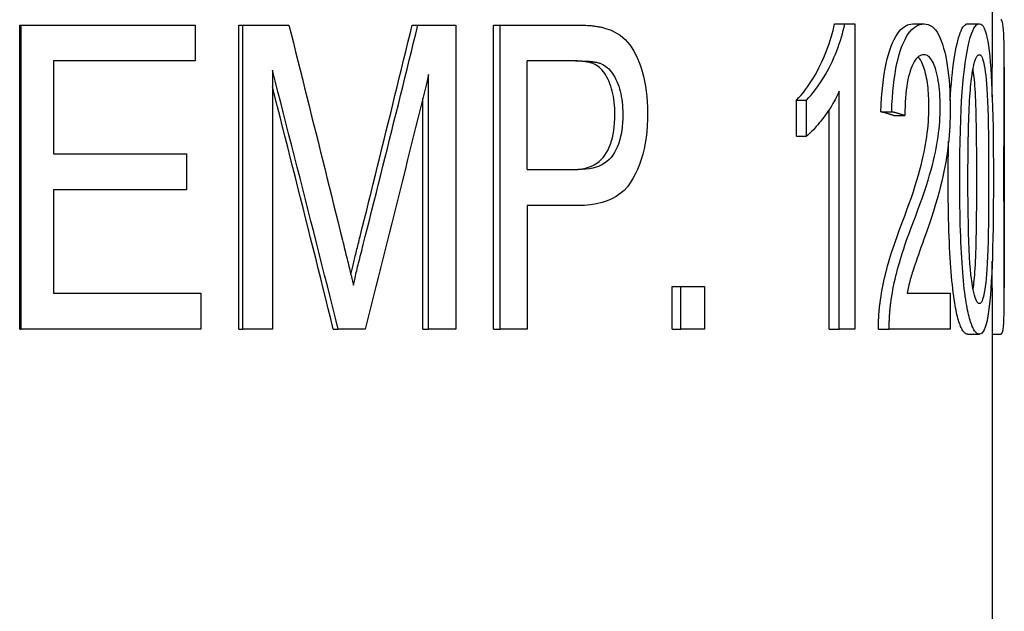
# Model space of a CAD drawing. Header units: millimetres. Extents: x 63 to 3785, y 29 to 352.
# Tile 12 of 17: x 433 to 441, y 250 to 255. Entities that reach past the tile are written whole.
import ezdxf

# ---------------------------------------------------------------- set-up
doc = ezdxf.new("R2010")
doc.units = ezdxf.units.MM
doc.layers.add('DETAIL', color=2, linetype='Continuous')

msp = doc.modelspace()

# ---------------------------------------------------------------- linework, layer by layer
at = {"layer": 'DETAIL'}
for p, q in [((440.7432, 256.6126), (440.7432, 254.6518)), ((432.6261, 255.0026), (432.6384, 255.0026)), ((432.6261, 252.4626), (432.6261, 255.0026)), ((432.6384, 255.0026), (434.0919, 255.0026)), ((432.6384, 252.4626), (432.6384, 255.0026)), ((434.0919, 255.0026), (434.0919, 254.7026)), ((434.4557, 255.0026), (434.4877, 255.0026)), ((434.4557, 252.4626), (434.4557, 255.0026)), ((434.4877, 255.0026), (434.8722, 255.0026)), ((434.4877, 252.4626), (434.4877, 255.0026)), ((435.9019, 255.0026), (435.9495, 255.0026)), ((435.9495, 255.0026), (436.266, 255.0026)), ((436.266, 255.0026), (436.266, 252.4626)), ((436.581, 255.0026), (436.636, 255.0026)), ((436.581, 252.4626), (436.581, 255.0026)), ((436.636, 255.0026), (437.2648, 255.0026)), ((436.636, 252.4626), (436.636, 255.0026)), ((439.4266, 255.0123), (439.5123, 255.0123)), ((439.5123, 255.0123), (439.5947, 255.0123)), ((439.5947, 255.0123), (439.5947, 252.4626)), ((440.0805, 255.0123), (440.1734, 255.0123)), ((440.5371, 255.0123), (440.6349, 255.0123)), ((432.9078, 254.7026), (432.9078, 253.9262)), ((434.0919, 254.7026), (432.9078, 254.7026)), ((436.8609, 253.7946), (436.8609, 254.7026)), ((437.2817, 254.7026), (436.8609, 254.7026)), ((440.8432, 254.6518), (440.8432, 252.8082)), ((434.7349, 254.6251), (434.7349, 252.4626)), ((436.0387, 252.4626), (436.0387, 254.5883)), ((439.4657, 252.4626), (439.4657, 254.449)), ((435.9901, 252.4626), (435.9901, 254.3905)), ((439.1092, 254.3754), (439.1915, 254.3754)), ((439.1092, 254.0734), (439.1092, 254.3754)), ((439.1915, 254.0734), (439.1915, 254.3754)), ((439.3804, 252.4626), (439.3804, 254.294)), ((439.8135, 254.2786), (439.9035, 254.2786)), ((439.922, 254.2457), (440.0131, 254.2457)), ((439.1092, 254.0734), (439.1915, 254.0734)), ((432.9078, 253.9262), (434.0185, 253.9262)), ((434.0185, 253.9262), (434.0185, 253.6262)), ((436.8609, 253.7946), (437.2863, 253.7946)), ((432.9078, 253.6262), (432.9078, 252.7627)), ((434.0185, 253.6262), (432.9078, 253.6262)), ((436.8609, 253.4945), (436.8609, 252.4626)), ((437.2832, 253.4945), (436.8609, 253.4945)), ((432.9078, 252.7627), (434.137, 252.7627)), ((434.137, 252.7627), (434.137, 252.4626)), ((438.0723, 252.8169), (438.1434, 252.8169)), ((438.0723, 252.4626), (438.0723, 252.8169)), ((438.1434, 252.8169), (438.3424, 252.8169)), ((438.1434, 252.4626), (438.1434, 252.8169)), ((438.3424, 252.8169), (438.3424, 252.4626)), ((440.0316, 252.7627), (440.3919, 252.7627)), ((440.3919, 252.7627), (440.3919, 252.4626)), ((440.7432, 252.8082), (440.7432, 243.0806)), ((432.6261, 252.4626), (432.6384, 252.4626)), ((434.137, 252.4626), (432.6384, 252.4626)), ((434.4557, 252.4626), (434.4877, 252.4626)), ((434.7349, 252.4626), (434.4877, 252.4626)), ((435.2436, 252.4626), (435.2842, 252.4626)), ((435.5082, 252.4626), (435.2842, 252.4626)), ((435.9901, 252.4626), (436.0387, 252.4626)), ((436.266, 252.4626), (436.0387, 252.4626)), ((436.581, 252.4626), (436.636, 252.4626)), ((436.8609, 252.4626), (436.636, 252.4626)), ((438.0723, 252.4626), (438.1434, 252.4626)), ((438.3424, 252.4626), (438.1434, 252.4626)), ((439.3804, 252.4626), (439.4657, 252.4626)), ((439.5947, 252.4626), (439.4657, 252.4626)), ((439.7931, 252.4626), (439.8828, 252.4626)), ((440.3919, 252.4626), (439.8828, 252.4626)), ((440.5371, 252.42), (440.6349, 252.42)), ((440.7432, 252.42), (440.8145, 252.42))]:
    msp.add_line(p, q, dxfattribs=at)
at = {"layer": 'DETAIL', "flags": 128}
for points in [[(434.8722, 255.0026), (434.891, 254.9277), (434.9098, 254.8528), (434.9287, 254.7778), (434.9475, 254.7029), (434.9662, 254.6279), (434.985, 254.553), (435.0038, 254.4781), (435.0225, 254.4031), (435.0412, 254.3282), (435.0599, 254.2533), (435.0786, 254.1783), (435.0973, 254.1034), (435.1159, 254.0284), (435.1345, 253.9535), (435.1532, 253.8786), (435.1718, 253.8036), (435.1903, 253.7287), (435.2089, 253.6537), (435.2275, 253.5788), (435.246, 253.5039), (435.2645, 253.4289), (435.283, 253.354), (435.3015, 253.2791), (435.3199, 253.2041)], [(435.467, 253.2351), (435.4854, 253.3087), (435.5037, 253.3824), (435.522, 253.456), (435.5403, 253.5297), (435.5586, 253.6033), (435.5768, 253.677), (435.5951, 253.7506), (435.6133, 253.8243), (435.6315, 253.8979), (435.6496, 253.9716), (435.6678, 254.0452), (435.6859, 254.1189), (435.704, 254.1925), (435.7221, 254.2662), (435.7402, 254.3398), (435.7582, 254.4135), (435.7762, 254.4871), (435.7943, 254.5608), (435.8122, 254.6344), (435.8302, 254.7081), (435.8482, 254.7817), (435.8661, 254.8553), (435.884, 254.929), (435.9019, 255.0026)], [(435.51, 253.2351), (435.5285, 253.3087), (435.5471, 253.3824), (435.5656, 253.456), (435.5841, 253.5297), (435.6025, 253.6033), (435.621, 253.677), (435.6394, 253.7506), (435.6578, 253.8243), (435.6762, 253.8979), (435.6946, 253.9716), (435.7129, 254.0452), (435.7312, 254.1189), (435.7495, 254.1925), (435.7678, 254.2662), (435.7861, 254.3398), (435.8043, 254.4135), (435.8226, 254.4871), (435.8408, 254.5608), (435.8589, 254.6344), (435.8771, 254.7081), (435.8952, 254.7817), (435.9134, 254.8553), (435.9314, 254.929), (435.9495, 255.0026)], [(437.2648, 255.0026), (437.278, 255.0026), (437.2909, 255.0025), (437.3035, 255.0022), (437.3159, 255.0019), (437.328, 255.0015), (437.3398, 255.0011), (437.3513, 255.0005), (437.3626, 254.9998), (437.3736, 254.9991), (437.3843, 254.9983), (437.3948, 254.9974), (437.4049, 254.9963), (437.4148, 254.9953), (437.4245, 254.9941), (437.4339, 254.9928), (437.443, 254.9915), (437.4518, 254.99), (437.4604, 254.9885), (437.4687, 254.9869), (437.4767, 254.9852), (437.4845, 254.9834), (437.492, 254.9815), (437.4993, 254.9795), (437.5063, 254.9775)], [(437.5063, 254.9775), (437.5349, 254.9689), (437.5621, 254.9585), (437.5881, 254.9463), (437.6128, 254.9325), (437.6362, 254.9168), (437.6583, 254.8994), (437.6792, 254.8803), (437.6989, 254.8594), (437.7174, 254.8365), (437.735, 254.8114), (437.7517, 254.7841), (437.7674, 254.7546), (437.7821, 254.7229), (437.796, 254.689), (437.8089, 254.6528), (437.8209, 254.6145), (437.8317, 254.5745), (437.841, 254.5336), (437.8489, 254.4916), (437.8554, 254.4487), (437.8604, 254.4048), (437.864, 254.3598), (437.8661, 254.3139), (437.8668, 254.267)], [(439.1092, 254.3754), (439.1287, 254.3961), (439.1477, 254.4175), (439.1662, 254.4397), (439.1842, 254.4626), (439.2016, 254.4863), (439.2186, 254.5107), (439.2351, 254.5358), (439.2511, 254.5617), (439.2666, 254.5883), (439.2816, 254.6156), (439.2962, 254.6437), (439.3103, 254.6726), (439.3239, 254.7017), (439.3367, 254.7307), (439.3487, 254.7595), (439.3601, 254.7882), (439.3708, 254.8167), (439.3808, 254.8451), (439.3901, 254.8733), (439.3987, 254.9014), (439.4067, 254.9294), (439.414, 254.9572), (439.4206, 254.9848), (439.4266, 255.0123)], [(439.1915, 254.3754), (439.2113, 254.3961), (439.2305, 254.4175), (439.2491, 254.4397), (439.2673, 254.4626), (439.285, 254.4863), (439.3021, 254.5107), (439.3188, 254.5358), (439.3349, 254.5617), (439.3506, 254.5883), (439.3658, 254.6156), (439.3806, 254.6437), (439.3948, 254.6726), (439.4085, 254.7017), (439.4214, 254.7307), (439.4337, 254.7595), (439.4452, 254.7882), (439.456, 254.8167), (439.4661, 254.8451), (439.4755, 254.8733), (439.4842, 254.9014), (439.4922, 254.9294), (439.4996, 254.9572), (439.5063, 254.9848), (439.5123, 255.0123)], [(439.8135, 254.2786), (439.8159, 254.3371), (439.8192, 254.3932), (439.8234, 254.447), (439.8284, 254.4984), (439.8342, 254.5475), (439.8409, 254.5941), (439.8485, 254.6385), (439.8568, 254.6804), (439.866, 254.72), (439.876, 254.7572), (439.8868, 254.7921), (439.8983, 254.8245), (439.9105, 254.8545), (439.9234, 254.8819), (439.9368, 254.9067), (439.9507, 254.9289), (439.9652, 254.9484), (439.9803, 254.9654), (439.9958, 254.9797), (440.0119, 254.9915), (440.0284, 255.0006), (440.0454, 255.0071), (440.0628, 255.011), (440.0805, 255.0123)], [(439.9035, 254.2786), (439.9059, 254.3371), (439.9092, 254.3932), (439.9134, 254.447), (439.9185, 254.4984), (439.9244, 254.5475), (439.9312, 254.5941), (439.9388, 254.6385), (439.9473, 254.6804), (439.9565, 254.72), (439.9666, 254.7572), (439.9775, 254.7921), (439.9892, 254.8245), (440.0015, 254.8545), (440.0145, 254.8819), (440.028, 254.9067), (440.0422, 254.9289), (440.0568, 254.9484), (440.072, 254.9654), (440.0878, 254.9797), (440.104, 254.9915), (440.1207, 255.0006), (440.1378, 255.0071), (440.1554, 255.011), (440.1734, 255.0123)], [(440.1734, 255.0123), (440.1914, 255.0109), (440.2085, 255.0067), (440.2248, 254.9997), (440.2402, 254.9898), (440.2549, 254.9772), (440.2688, 254.9617), (440.2819, 254.9435), (440.2943, 254.9224), (440.306, 254.8985), (440.317, 254.8718), (440.3273, 254.8423), (440.3369, 254.81), (440.3458, 254.7756), (440.3539, 254.7399), (440.3611, 254.7027), (440.3675, 254.6643), (440.3731, 254.6244), (440.378, 254.5833), (440.3821, 254.5407), (440.3854, 254.4968), (440.388, 254.4516), (440.3898, 254.4049), (440.391, 254.357), (440.3913, 254.3076)], [(440.3908, 254.3685), (440.3941, 254.4198), (440.3977, 254.4685), (440.4016, 254.5151), (440.4057, 254.5597), (440.4102, 254.6023), (440.4149, 254.6429), (440.4199, 254.6816), (440.4251, 254.7182), (440.4306, 254.7529), (440.4363, 254.7855), (440.4422, 254.8162), (440.4484, 254.8449), (440.4548, 254.8715), (440.4614, 254.896), (440.4682, 254.9181), (440.4753, 254.9379), (440.4825, 254.9553), (440.4898, 254.9704), (440.4974, 254.9832), (440.5051, 254.9937), (440.5129, 255.0018), (440.5209, 255.0077), (440.5289, 255.0112), (440.5371, 255.0123)], [(440.4711, 253.7152), (440.4714, 253.8252), (440.4724, 253.9297), (440.474, 254.0288), (440.4763, 254.1223), (440.4793, 254.2103), (440.4828, 254.2927), (440.487, 254.3697), (440.4918, 254.4412), (440.4972, 254.508), (440.5032, 254.5707), (440.5097, 254.6296), (440.5168, 254.6844), (440.5243, 254.7353), (440.5324, 254.7822), (440.5409, 254.8252), (440.5498, 254.8642), (440.5592, 254.8989), (440.5691, 254.929), (440.5793, 254.9545), (440.5898, 254.9753), (440.6007, 254.9915), (440.6118, 255.0031), (440.6232, 255.01), (440.6349, 255.0123)], [(440.6349, 255.0123), (440.646, 255.01), (440.6564, 255.0032), (440.6661, 254.9917), (440.6751, 254.9758), (440.6835, 254.9552), (440.6913, 254.93), (440.6985, 254.9006), (440.7051, 254.8671), (440.7111, 254.8296), (440.7166, 254.7881), (440.7216, 254.7425), (440.7261, 254.6929), (440.7302, 254.6394), (440.7339, 254.5821), (440.7372, 254.5211), (440.7403, 254.4563), (440.7429, 254.3877), (440.7453, 254.3154), (440.7473, 254.2369), (440.749, 254.1497), (440.7502, 254.054), (440.7511, 253.9497), (440.7517, 253.8368), (440.7518, 253.7152)], [(440.8403, 253.752), (440.8404, 253.8496), (440.8405, 253.9441), (440.8407, 254.0355), (440.841, 254.1237), (440.8414, 254.2088), (440.8418, 254.2907), (440.8422, 254.3695), (440.8426, 254.4451), (440.8429, 254.5169), (440.8431, 254.5842), (440.8432, 254.6471), (440.8431, 254.7055), (440.8428, 254.7594), (440.8423, 254.8088), (440.8414, 254.8538), (440.8401, 254.8942), (440.8385, 254.9301), (440.8364, 254.9611), (440.834, 254.9874), (440.831, 255.0089), (440.8276, 255.0257), (440.8237, 255.0376), (440.8192, 255.0448), (440.8142, 255.0472)], [(440.1712, 254.7548), (440.1601, 254.7539), (440.1492, 254.7511), (440.1386, 254.7464), (440.1284, 254.7398), (440.1185, 254.7313), (440.1089, 254.721), (440.0996, 254.7087), (440.0907, 254.6946), (440.0821, 254.6786), (440.0738, 254.6607), (440.066, 254.641), (440.0585, 254.6193), (440.0514, 254.596), (440.045, 254.5713), (440.0391, 254.5451), (440.0338, 254.5176), (440.0291, 254.4886), (440.025, 254.4582), (440.0215, 254.4263), (440.0186, 254.393), (440.0163, 254.3583), (440.0146, 254.3222), (440.0136, 254.2846), (440.0131, 254.2457)], [(440.2143, 254.3154), (440.2142, 254.3401), (440.2137, 254.3643), (440.2129, 254.3879), (440.2117, 254.4111), (440.2103, 254.4337), (440.2085, 254.4557), (440.2064, 254.4772), (440.204, 254.4982), (440.2012, 254.5187), (440.1982, 254.5386), (440.1947, 254.558), (440.191, 254.5768), (440.1869, 254.5951), (440.1824, 254.6129), (440.1776, 254.6302), (440.1726, 254.6465), (440.1673, 254.6617), (440.1617, 254.6757), (440.156, 254.6886), (440.15, 254.7004), (440.1437, 254.711), (440.1372, 254.7204), (440.1305, 254.7287), (440.1235, 254.7359)], [(440.3086, 254.3154), (440.3084, 254.3459), (440.3076, 254.3757), (440.3064, 254.4046), (440.3046, 254.4327), (440.3024, 254.46), (440.2996, 254.4865), (440.2963, 254.5121), (440.2925, 254.5369), (440.2882, 254.5609), (440.2834, 254.5841), (440.278, 254.6065), (440.2721, 254.628), (440.2658, 254.6483), (440.2591, 254.6668), (440.252, 254.6835), (440.2446, 254.6985), (440.2368, 254.7117), (440.2286, 254.7231), (440.22, 254.7328), (440.2111, 254.7407), (440.2017, 254.7469), (440.192, 254.7513), (440.1818, 254.754), (440.1712, 254.7548)], [(440.5716, 254.5729), (440.5737, 254.5877), (440.5759, 254.6019), (440.5781, 254.6155), (440.5804, 254.6285), (440.5827, 254.6408), (440.5851, 254.6525), (440.5875, 254.6635), (440.5899, 254.674), (440.5924, 254.6838), (440.595, 254.6929), (440.5975, 254.7014), (440.6002, 254.7093), (440.6028, 254.7166), (440.6055, 254.7232), (440.6083, 254.7292), (440.611, 254.7346), (440.6139, 254.7394), (440.6167, 254.7435), (440.6196, 254.7469), (440.6225, 254.7498), (440.6254, 254.752), (440.6284, 254.7536), (440.6314, 254.7545), (440.6345, 254.7548)], [(440.6345, 254.7548), (440.6405, 254.7534), (440.6463, 254.7491), (440.6518, 254.7419), (440.6571, 254.7319), (440.6622, 254.719), (440.6671, 254.7033), (440.6717, 254.6847), (440.6761, 254.6632), (440.6803, 254.6389), (440.6843, 254.6117), (440.6882, 254.5816), (440.6918, 254.5487), (440.6952, 254.5114), (440.6982, 254.4682), (440.7009, 254.4192), (440.7034, 254.3644), (440.7055, 254.3037), (440.7073, 254.2372), (440.7088, 254.1648), (440.7101, 254.0866), (440.711, 254.0025), (440.7117, 253.9126), (440.7121, 253.8168), (440.7123, 253.7152)], [(437.4153, 254.6793), (437.4108, 254.6812), (437.406, 254.683), (437.4008, 254.6848), (437.3954, 254.6864), (437.3897, 254.688), (437.3836, 254.6895), (437.3772, 254.6909), (437.3705, 254.6922), (437.3635, 254.6935), (437.3562, 254.6947), (437.3486, 254.6957), (437.3406, 254.6968), (437.3323, 254.6977), (437.3237, 254.6985), (437.3148, 254.6993), (437.3055, 254.7), (437.2959, 254.7006), (437.286, 254.7011), (437.2758, 254.7016), (437.2653, 254.7019), (437.2544, 254.7022), (437.2432, 254.7024), (437.2316, 254.7025), (437.2198, 254.7026)], [(437.2817, 254.7026), (437.2937, 254.7025), (437.3053, 254.7024), (437.3167, 254.7022), (437.3277, 254.7019), (437.3383, 254.7016), (437.3487, 254.7011), (437.3587, 254.7006), (437.3684, 254.7), (437.3777, 254.6993), (437.3867, 254.6985), (437.3954, 254.6977), (437.4038, 254.6968), (437.4119, 254.6957), (437.4196, 254.6947), (437.427, 254.6935), (437.4341, 254.6922), (437.4408, 254.6909), (437.4473, 254.6895), (437.4534, 254.688), (437.4592, 254.6864), (437.4647, 254.6848), (437.4699, 254.683), (437.4747, 254.6812), (437.4793, 254.6793)], [(437.5933, 254.2573), (437.593, 254.2834), (437.5919, 254.309), (437.5903, 254.3339), (437.5879, 254.3582), (437.5848, 254.3819), (437.5811, 254.4049), (437.5767, 254.4273), (437.5716, 254.4492), (437.5658, 254.4704), (437.5594, 254.491), (437.5522, 254.5109), (437.5444, 254.5303), (437.536, 254.5487), (437.5272, 254.5661), (437.518, 254.5824), (437.5083, 254.5976), (437.4982, 254.6117), (437.4876, 254.6246), (437.4767, 254.6365), (437.4653, 254.6473), (437.4534, 254.6569), (437.4412, 254.6655), (437.4284, 254.673), (437.4153, 254.6793)], [(437.4793, 254.6793), (437.4926, 254.673), (437.5055, 254.6655), (437.5179, 254.6569), (437.5298, 254.6473), (437.5414, 254.6365), (437.5524, 254.6246), (437.5631, 254.6117), (437.5733, 254.5976), (437.5831, 254.5824), (437.5924, 254.5661), (437.6013, 254.5487), (437.6098, 254.5303), (437.6177, 254.5109), (437.625, 254.491), (437.6315, 254.4704), (437.6373, 254.4492), (437.6425, 254.4273), (437.6469, 254.4049), (437.6507, 254.3819), (437.6538, 254.3582), (437.6562, 254.3339), (437.6579, 254.309), (437.6589, 254.2834), (437.6592, 254.2573)], [(440.7424, 254.4034), (440.7424, 254.4148), (440.7425, 254.4262), (440.7425, 254.4375), (440.7426, 254.4487), (440.7426, 254.4599), (440.7427, 254.4709), (440.7427, 254.4818), (440.7428, 254.4926), (440.7428, 254.5034), (440.7429, 254.514), (440.7429, 254.5245), (440.743, 254.5349), (440.743, 254.5452), (440.743, 254.5554), (440.7431, 254.5655), (440.7431, 254.5755), (440.7431, 254.5854), (440.7431, 254.5952), (440.7432, 254.6049), (440.7432, 254.6145), (440.7432, 254.624), (440.7432, 254.6334), (440.7432, 254.6426), (440.7432, 254.6518)], [(435.2842, 252.4626), (435.2616, 252.5527), (435.239, 252.6429), (435.2163, 252.733), (435.1936, 252.8231), (435.1709, 252.9132), (435.1482, 253.0033), (435.1255, 253.0934), (435.1027, 253.1835), (435.0799, 253.2736), (435.057, 253.3637), (435.0342, 253.4538), (435.0113, 253.5439), (434.9884, 253.634), (434.9655, 253.7241), (434.9425, 253.8142), (434.9196, 253.9043), (434.8966, 253.9944), (434.8735, 254.0845), (434.8505, 254.1746), (434.8274, 254.2647), (434.8043, 254.3548), (434.7812, 254.4449), (434.7581, 254.535), (434.7349, 254.6251)], [(436.0387, 254.5883), (436.017, 254.4998), (435.9952, 254.4112), (435.9734, 254.3226), (435.9515, 254.2341), (435.9297, 254.1455), (435.9077, 254.0569), (435.8858, 253.9683), (435.8638, 253.8798), (435.8418, 253.7912), (435.8198, 253.7026), (435.7977, 253.6141), (435.7757, 253.5255), (435.7535, 253.4369), (435.7314, 253.3483), (435.7092, 253.2598), (435.687, 253.1712), (435.6647, 253.0826), (435.6425, 252.9941), (435.6202, 252.9055), (435.5978, 252.8169), (435.5755, 252.7284), (435.5531, 252.6398), (435.5307, 252.5512), (435.5082, 252.4626)], [(440.5398, 253.7152), (440.5399, 253.7666), (440.54, 253.8167), (440.5403, 253.8654), (440.5407, 253.9127), (440.5412, 253.9587), (440.5418, 254.0033), (440.5426, 254.0466), (440.5434, 254.0884), (440.5444, 254.1289), (440.5454, 254.1681), (440.5466, 254.2059), (440.5479, 254.2423), (440.5493, 254.2773), (440.5508, 254.311), (440.5524, 254.3434), (440.5541, 254.3743), (440.556, 254.4039), (440.5579, 254.4321), (440.5599, 254.459), (440.562, 254.4845), (440.5643, 254.5086), (440.5666, 254.5314), (440.569, 254.5528), (440.5716, 254.5729)], [(440.6137, 253.7152), (440.6136, 253.7793), (440.6135, 253.8411), (440.6132, 253.9006), (440.6128, 253.9579), (440.6124, 254.0129), (440.6118, 254.0656), (440.6111, 254.116), (440.6103, 254.1641), (440.6094, 254.21), (440.6083, 254.2536), (440.6072, 254.2949), (440.606, 254.334), (440.6046, 254.3707), (440.6031, 254.4052), (440.6015, 254.4374), (440.5998, 254.4674), (440.598, 254.495), (440.596, 254.5204), (440.5939, 254.5435), (440.5917, 254.5647), (440.5895, 254.5847), (440.5871, 254.6036), (440.5847, 254.6214), (440.5822, 254.6381)], [(435.2436, 252.4626), (435.2227, 252.5471), (435.2017, 252.6315), (435.1807, 252.7159), (435.1597, 252.8003), (435.1387, 252.8847), (435.1176, 252.9692), (435.0965, 253.0536), (435.0754, 253.138), (435.0543, 253.2224), (435.0332, 253.3069), (435.012, 253.3913), (434.9908, 253.4757), (434.9696, 253.5601), (434.9484, 253.6445), (434.9271, 253.729), (434.9058, 253.8134), (434.8845, 253.8978), (434.8632, 253.9822), (434.8419, 254.0667), (434.8205, 254.1511), (434.7992, 254.2355), (434.7778, 254.3199), (434.7563, 254.4043), (434.7349, 254.4888)], [(439.4657, 254.449), (439.4576, 254.4312), (439.4491, 254.4134), (439.4402, 254.3957), (439.4308, 254.3779), (439.4209, 254.3601), (439.4106, 254.3422), (439.3999, 254.3244), (439.3886, 254.3065), (439.3769, 254.2887), (439.3647, 254.2708), (439.3521, 254.2529), (439.3389, 254.235), (439.3256, 254.2175), (439.3125, 254.2007), (439.2995, 254.1846), (439.2868, 254.1693), (439.2742, 254.1547), (439.2618, 254.1409), (439.2496, 254.1278), (439.2376, 254.1154), (439.2258, 254.1038), (439.2142, 254.0929), (439.2027, 254.0828), (439.1915, 254.0734)], [(437.2243, 253.7946), (437.2576, 253.7954), (437.2892, 253.798), (437.3189, 253.8022), (437.347, 253.808), (437.3733, 253.8156), (437.398, 253.8248), (437.4209, 253.8358), (437.4422, 253.8484), (437.4618, 253.8627), (437.4797, 253.8786), (437.496, 253.8963), (437.5107, 253.9156), (437.5239, 253.9364), (437.536, 253.9587), (437.5469, 253.9823), (437.5567, 254.0073), (437.5653, 254.0337), (437.5727, 254.0615), (437.579, 254.0907), (437.5842, 254.1212), (437.5882, 254.1532), (437.591, 254.1865), (437.5927, 254.2212), (437.5933, 254.2573)], [(437.8668, 254.267), (437.866, 254.2138), (437.8634, 254.1619), (437.8592, 254.1115), (437.8533, 254.0624), (437.8457, 254.0147), (437.8363, 253.9683), (437.8253, 253.9234), (437.8125, 253.8798), (437.798, 253.8375), (437.7818, 253.7967), (437.7638, 253.7572), (437.7441, 253.7191), (437.7221, 253.6832), (437.6972, 253.6505), (437.6694, 253.6208), (437.6386, 253.5943), (437.6049, 253.5709), (437.5683, 253.5507), (437.5286, 253.5335), (437.4858, 253.5195), (437.4399, 253.5086), (437.3909, 253.5008), (437.3387, 253.4961), (437.2832, 253.4945)], [(437.6592, 254.2573), (437.6587, 254.2212), (437.6569, 254.1865), (437.6541, 254.1532), (437.65, 254.1212), (437.6448, 254.0907), (437.6384, 254.0615), (437.6309, 254.0337), (437.6222, 254.0073), (437.6124, 253.9823), (437.6013, 253.9587), (437.5891, 253.9364), (437.5757, 253.9156), (437.5609, 253.8963), (437.5444, 253.8786), (437.5263, 253.8627), (437.5065, 253.8484), (437.485, 253.8358), (437.4618, 253.8248), (437.4369, 253.8156), (437.4103, 253.808), (437.3819, 253.8022), (437.3518, 253.798), (437.3199, 253.7954), (437.2863, 253.7946)], [(439.922, 254.2457), (439.9176, 254.247), (439.9132, 254.2484), (439.9088, 254.2498), (439.9044, 254.2512), (439.8999, 254.2525), (439.8955, 254.2539), (439.891, 254.2553), (439.8865, 254.2566), (439.8821, 254.258), (439.8776, 254.2594), (439.8731, 254.2608), (439.8686, 254.2621), (439.864, 254.2635), (439.8595, 254.2649), (439.8549, 254.2662), (439.8504, 254.2676), (439.8458, 254.269), (439.8412, 254.2704), (439.8366, 254.2717), (439.832, 254.2731), (439.8274, 254.2745), (439.8228, 254.2758), (439.8182, 254.2772), (439.8135, 254.2786)], [(440.0131, 254.2457), (440.0087, 254.247), (440.0042, 254.2484), (439.9998, 254.2498), (439.9953, 254.2512), (439.9908, 254.2525), (439.9863, 254.2539), (439.9818, 254.2553), (439.9773, 254.2566), (439.9728, 254.258), (439.9682, 254.2594), (439.9637, 254.2608), (439.9591, 254.2621), (439.9545, 254.2635), (439.9499, 254.2649), (439.9453, 254.2662), (439.9407, 254.2676), (439.9361, 254.269), (439.9315, 254.2704), (439.9268, 254.2717), (439.9222, 254.2731), (439.9175, 254.2745), (439.9129, 254.2758), (439.9082, 254.2772), (439.9035, 254.2786)], [(440.009, 253.4016), (440.0298, 253.4574), (440.0492, 253.5112), (440.0673, 253.563), (440.084, 253.6128), (440.0994, 253.6607), (440.1136, 253.7065), (440.1266, 253.7504), (440.1384, 253.7922), (440.149, 253.8321), (440.1585, 253.87), (440.1669, 253.9059), (440.1742, 253.9398), (440.1807, 253.9726), (440.1866, 254.0051), (440.192, 254.0373), (440.1967, 254.0693), (440.2008, 254.101), (440.2044, 254.1324), (440.2075, 254.1636), (440.2099, 254.1945), (440.2119, 254.2251), (440.2132, 254.2555), (440.214, 254.2855), (440.2143, 254.3154)], [(440.101, 253.4016), (440.1221, 253.4574), (440.1417, 253.5112), (440.16, 253.563), (440.1769, 253.6128), (440.1925, 253.6607), (440.2068, 253.7065), (440.2199, 253.7504), (440.2318, 253.7922), (440.2426, 253.8321), (440.2522, 253.87), (440.2607, 253.9059), (440.2681, 253.9398), (440.2747, 253.9726), (440.2806, 254.0051), (440.286, 254.0373), (440.2908, 254.0693), (440.295, 254.101), (440.2986, 254.1324), (440.3017, 254.1636), (440.3042, 254.1945), (440.3061, 254.2251), (440.3075, 254.2555), (440.3083, 254.2855), (440.3086, 254.3154)], [(440.3913, 254.3076), (440.3911, 254.2695), (440.3903, 254.2315), (440.3891, 254.1937), (440.3874, 254.1561), (440.3852, 254.1187), (440.3825, 254.0815), (440.3793, 254.0444), (440.3756, 254.0075), (440.3713, 253.9705), (440.3663, 253.933), (440.3606, 253.895), (440.3542, 253.8565), (440.3472, 253.8176), (440.3394, 253.7781), (440.3309, 253.7382), (440.3216, 253.6978), (440.3111, 253.6552), (440.2989, 253.6089), (440.2849, 253.5587), (440.2691, 253.5047), (440.2514, 253.4469), (440.2318, 253.3853), (440.2102, 253.3198), (440.1864, 253.2506)], [(440.3751, 253.7152), (440.3751, 253.7294), (440.3751, 253.7435), (440.3751, 253.7575), (440.3751, 253.7714), (440.3752, 253.7853), (440.3752, 253.799), (440.3753, 253.8127), (440.3754, 253.8263), (440.3755, 253.8398), (440.3756, 253.8532), (440.3757, 253.8665), (440.3758, 253.8797), (440.3759, 253.8928), (440.3761, 253.9059), (440.3762, 253.9189), (440.3764, 253.9317), (440.3766, 253.9445), (440.3767, 253.9572), (440.3769, 253.9698), (440.3771, 253.9823), (440.3773, 253.9948), (440.3776, 254.0071), (440.3778, 254.0194), (440.378, 254.0316)], [(440.8145, 252.42), (440.8205, 252.4227), (440.8255, 252.4305), (440.8297, 252.4436), (440.8332, 252.4619), (440.836, 252.4855), (440.8382, 252.5142), (440.8399, 252.5483), (440.8412, 252.5875), (440.8421, 252.6317), (440.8427, 252.6806), (440.8431, 252.7341), (440.8432, 252.7922), (440.8432, 252.8551), (440.843, 252.9226), (440.8427, 252.9947), (440.8424, 253.0715), (440.842, 253.1514), (440.8416, 253.2327), (440.8413, 253.3156), (440.841, 253.3999), (440.8407, 253.4857), (440.8405, 253.573), (440.8404, 253.6618), (440.8403, 253.752)], [(440.4292, 252.6814), (440.4249, 252.7087), (440.4208, 252.7374), (440.4169, 252.7674), (440.4131, 252.7989), (440.4095, 252.8316), (440.406, 252.8658), (440.4027, 252.9013), (440.3996, 252.9382), (440.3967, 252.9765), (440.394, 253.0162), (440.3914, 253.0572), (440.389, 253.0996), (440.3868, 253.1433), (440.3848, 253.1885), (440.3829, 253.235), (440.3813, 253.2829), (440.3798, 253.3321), (440.3786, 253.3827), (440.3775, 253.4347), (440.3766, 253.4881), (440.3759, 253.5428), (440.3755, 253.5989), (440.3752, 253.6564), (440.3751, 253.7152)], [(440.5258, 252.6814), (440.5215, 252.7087), (440.5173, 252.7374), (440.5134, 252.7674), (440.5095, 252.7989), (440.5059, 252.8316), (440.5024, 252.8658), (440.4991, 252.9013), (440.4959, 252.9382), (440.493, 252.9765), (440.4902, 253.0162), (440.4876, 253.0572), (440.4852, 253.0996), (440.4829, 253.1433), (440.4809, 253.1885), (440.479, 253.235), (440.4774, 253.2829), (440.4759, 253.3321), (440.4746, 253.3827), (440.4735, 253.4347), (440.4727, 253.4881), (440.472, 253.5428), (440.4715, 253.5989), (440.4712, 253.6564), (440.4711, 253.7152)], [(440.6349, 252.6756), (440.6288, 252.677), (440.6228, 252.6813), (440.617, 252.6885), (440.6112, 252.6985), (440.6055, 252.7114), (440.5999, 252.7271), (440.5944, 252.7458), (440.5891, 252.7672), (440.5839, 252.7916), (440.5788, 252.8188), (440.5738, 252.8488), (440.569, 252.8818), (440.5644, 252.9191), (440.5602, 252.9622), (440.5564, 253.0112), (440.5529, 253.066), (440.5499, 253.1267), (440.5472, 253.1932), (440.545, 253.2656), (440.5431, 253.3438), (440.5417, 253.4279), (440.5406, 253.5178), (440.54, 253.6136), (440.5398, 253.7152)], [(440.5828, 252.7968), (440.5853, 252.8137), (440.5876, 252.8316), (440.5899, 252.8507), (440.5922, 252.8708), (440.5943, 252.8922), (440.5964, 252.9155), (440.5983, 252.9411), (440.6001, 252.969), (440.6018, 252.999), (440.6033, 253.0312), (440.6048, 253.0657), (440.6061, 253.1024), (440.6073, 253.1413), (440.6085, 253.1824), (440.6095, 253.2257), (440.6103, 253.2712), (440.6111, 253.319), (440.6118, 253.3689), (440.6124, 253.4211), (440.6128, 253.4755), (440.6132, 253.5321), (440.6135, 253.5909), (440.6136, 253.652), (440.6137, 253.7152)], [(440.7123, 253.7152), (440.7121, 253.6139), (440.7117, 253.5184), (440.711, 253.4287), (440.7101, 253.3448), (440.7088, 253.2667), (440.7073, 253.1944), (440.7055, 253.128), (440.7034, 253.0673), (440.7009, 253.0125), (440.6982, 252.9634), (440.6952, 252.9202), (440.6918, 252.8827), (440.6882, 252.8497), (440.6844, 252.8195), (440.6804, 252.7921), (440.6762, 252.7677), (440.6718, 252.7461), (440.6672, 252.7274), (440.6623, 252.7116), (440.6573, 252.6986), (440.652, 252.6885), (440.6466, 252.6813), (440.6408, 252.677), (440.6349, 252.6756)], [(440.7518, 253.7152), (440.7517, 253.6061), (440.7512, 253.5024), (440.7504, 253.404), (440.7492, 253.3111), (440.7477, 253.2235), (440.7459, 253.1413), (440.7437, 253.0645), (440.7412, 252.9931), (440.7382, 252.9263), (440.7349, 252.8635), (440.7312, 252.8046), (440.7271, 252.7496), (440.7225, 252.6986), (440.7174, 252.6515), (440.7119, 252.6084), (440.7058, 252.5691), (440.6992, 252.5342), (440.6921, 252.5039), (440.6843, 252.4783), (440.6758, 252.4573), (440.6667, 252.441), (440.6569, 252.4294), (440.6463, 252.4224), (440.6349, 252.42)], [(439.8059, 252.6795), (439.8099, 252.7081), (439.8143, 252.7367), (439.819, 252.7652), (439.824, 252.7936), (439.8294, 252.8219), (439.8352, 252.8501), (439.8413, 252.8782), (439.8477, 252.9062), (439.8545, 252.9341), (439.8616, 252.9619), (439.869, 252.9897), (439.8768, 253.0173), (439.8849, 253.0453), (439.8937, 253.074), (439.9029, 253.1034), (439.9128, 253.1336), (439.9231, 253.1645), (439.9339, 253.1961), (439.9452, 253.2285), (439.9571, 253.2617), (439.9694, 253.2955), (439.9821, 253.3301), (439.9953, 253.3655), (440.009, 253.4016)], [(439.8958, 252.6795), (439.8998, 252.7081), (439.9042, 252.7367), (439.909, 252.7652), (439.9141, 252.7936), (439.9196, 252.8219), (439.9254, 252.8501), (439.9315, 252.8782), (439.938, 252.9062), (439.9449, 252.9341), (439.9521, 252.9619), (439.9596, 252.9897), (439.9674, 253.0173), (439.9757, 253.0453), (439.9845, 253.074), (439.9939, 253.1034), (440.0038, 253.1336), (440.0142, 253.1645), (440.0252, 253.1961), (440.0366, 253.2285), (440.0486, 253.2617), (440.061, 253.2955), (440.0739, 253.3301), (440.0873, 253.3655), (440.101, 253.4016)], [(440.1864, 253.2506), (440.1728, 253.2126), (440.16, 253.1767), (440.1478, 253.1428), (440.1364, 253.1111), (440.1258, 253.0814), (440.116, 253.0538), (440.107, 253.0283), (440.0988, 253.0049), (440.0914, 252.9836), (440.0849, 252.9644), (440.0792, 252.9472), (440.0745, 252.9321), (440.0702, 252.9181), (440.066, 252.904), (440.062, 252.8899), (440.0581, 252.8759), (440.0543, 252.8618), (440.0507, 252.8477), (440.0472, 252.8335), (440.0438, 252.8194), (440.0405, 252.8052), (440.0374, 252.7911), (440.0344, 252.7769), (440.0316, 252.7627)], [(435.3199, 253.2041), (435.3251, 253.1834), (435.3301, 253.1631), (435.335, 253.1432), (435.3398, 253.1238), (435.3445, 253.1048), (435.349, 253.0863), (435.3535, 253.0682), (435.3578, 253.0505), (435.362, 253.0333), (435.3661, 253.0166), (435.37, 253.0003), (435.3739, 252.9844), (435.3776, 252.969), (435.3812, 252.954), (435.3847, 252.9394), (435.388, 252.9253), (435.3913, 252.9117), (435.3944, 252.8985), (435.3975, 252.8857), (435.4003, 252.8734), (435.4031, 252.8615), (435.4058, 252.8501), (435.4083, 252.8391), (435.4108, 252.8285)], [(435.3895, 252.9194), (435.3919, 252.9299), (435.3945, 252.9407), (435.397, 252.9516), (435.3997, 252.9628), (435.4024, 252.9742), (435.4052, 252.9859), (435.4081, 252.9978), (435.411, 253.0099), (435.414, 253.0223), (435.4171, 253.0348), (435.4202, 253.0476), (435.4234, 253.0607), (435.4267, 253.0739), (435.43, 253.0874), (435.4334, 253.1012), (435.4369, 253.1151), (435.4404, 253.1293), (435.444, 253.1437), (435.4477, 253.1584), (435.4514, 253.1733), (435.4552, 253.1884), (435.4591, 253.2037), (435.463, 253.2193), (435.467, 253.2351)], [(435.4108, 252.8285), (435.4134, 252.8402), (435.4161, 252.8524), (435.4189, 252.865), (435.4219, 252.878), (435.425, 252.8915), (435.4283, 252.9055), (435.4317, 252.9199), (435.4352, 252.9348), (435.4389, 252.9501), (435.4427, 252.9659), (435.4466, 252.9822), (435.4507, 252.9989), (435.4549, 253.0161), (435.4592, 253.0337), (435.4637, 253.0518), (435.4683, 253.0703), (435.4731, 253.0893), (435.4779, 253.1088), (435.4829, 253.1287), (435.4881, 253.1491), (435.4934, 253.1699), (435.4988, 253.1912), (435.5043, 253.2129), (435.51, 253.2351)], [(440.7432, 252.8082), (440.7432, 252.8165), (440.7432, 252.8249), (440.7432, 252.8334), (440.7432, 252.8419), (440.7432, 252.8506), (440.7432, 252.8593), (440.7431, 252.8681), (440.7431, 252.877), (440.7431, 252.886), (440.7431, 252.895), (440.7431, 252.9042), (440.743, 252.9134), (440.743, 252.9227), (440.743, 252.9321), (440.7429, 252.9416), (440.7429, 252.9512), (440.7429, 252.9608), (440.7428, 252.9705), (440.7428, 252.9803), (440.7427, 252.9902), (440.7427, 253.0002), (440.7427, 253.0103), (440.7426, 253.0204), (440.7426, 253.0307)], [(439.7931, 252.4626), (439.7931, 252.472), (439.7931, 252.4813), (439.7931, 252.4906), (439.7932, 252.4999), (439.7934, 252.5091), (439.7936, 252.5183), (439.7939, 252.5275), (439.7942, 252.5366), (439.7945, 252.5458), (439.7949, 252.5549), (439.7954, 252.5639), (439.7959, 252.573), (439.7965, 252.582), (439.7971, 252.591), (439.7977, 252.6), (439.7984, 252.6089), (439.7992, 252.6178), (439.8, 252.6267), (439.8009, 252.6356), (439.8018, 252.6444), (439.8027, 252.6532), (439.8037, 252.662), (439.8048, 252.6707), (439.8059, 252.6795)], [(439.8828, 252.4626), (439.8828, 252.472), (439.8828, 252.4813), (439.8829, 252.4906), (439.883, 252.4999), (439.8831, 252.5091), (439.8833, 252.5183), (439.8836, 252.5275), (439.8839, 252.5366), (439.8843, 252.5458), (439.8847, 252.5549), (439.8851, 252.5639), (439.8857, 252.573), (439.8862, 252.582), (439.8868, 252.591), (439.8875, 252.6), (439.8882, 252.6089), (439.889, 252.6178), (439.8898, 252.6267), (439.8907, 252.6356), (439.8916, 252.6444), (439.8926, 252.6532), (439.8936, 252.662), (439.8946, 252.6707), (439.8958, 252.6795)], [(440.5371, 252.42), (440.532, 252.4205), (440.5269, 252.4219), (440.5218, 252.4241), (440.5168, 252.4273), (440.5118, 252.4314), (440.5069, 252.4364), (440.502, 252.4423), (440.4971, 252.4491), (440.4924, 252.4568), (440.4876, 252.4654), (440.483, 252.475), (440.4784, 252.4854), (440.4739, 252.4967), (440.4694, 252.509), (440.465, 252.5221), (440.4607, 252.5362), (440.4565, 252.5512), (440.4523, 252.5671), (440.4483, 252.5839), (440.4443, 252.6015), (440.4404, 252.6202), (440.4365, 252.6397), (440.4328, 252.6601), (440.4292, 252.6814)], [(440.6349, 252.42), (440.6297, 252.4205), (440.6245, 252.4219), (440.6194, 252.4241), (440.6143, 252.4273), (440.6093, 252.4314), (440.6043, 252.4364), (440.5994, 252.4423), (440.5945, 252.4491), (440.5897, 252.4568), (440.5849, 252.4654), (440.5802, 252.475), (440.5755, 252.4854), (440.571, 252.4967), (440.5665, 252.509), (440.562, 252.5221), (440.5577, 252.5362), (440.5534, 252.5512), (440.5492, 252.5671), (440.5451, 252.5839), (440.541, 252.6015), (440.5371, 252.6202), (440.5332, 252.6397), (440.5295, 252.6601), (440.5258, 252.6814)]]:
    msp.add_lwpolyline(points, dxfattribs=at)

doc.saveas('drawing.dxf')
